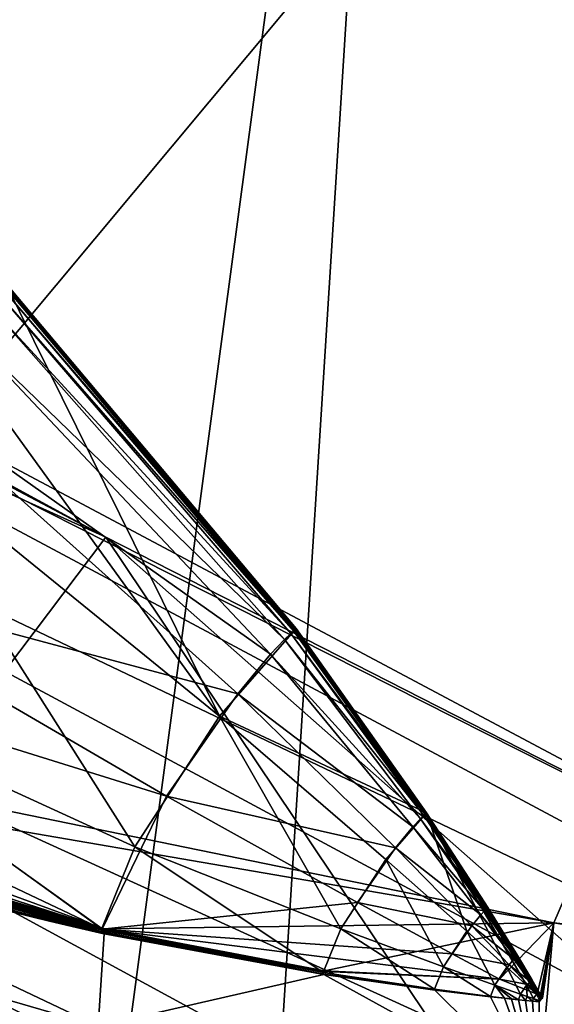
# Model space of a CAD drawing. Header units: metres. Extents: x -904 to 0, y -908 to 0.
# Tile 119 of 134: x -228.88 to -224.45, y -75.07 to -66.9. Entities that reach past the tile are written whole.
import ezdxf

# ---------------------------------------------------------------- set-up
doc = ezdxf.new("R2010")
doc.units = ezdxf.units.M

msp = doc.modelspace()

# ---------------------------------------------------------------- linework, layer by layer
at = {"layer": 'None'}
for points in [[(-239.314407, -51.557915, 226.902679), (-221.221985, -98.890182, 230.553024), (-242.650131, -103.940552, 237.516327)], [(-239.314407, -51.557915, 226.902679), (-223.317856, -52.233398, 222.626984), (-221.221985, -98.890182, 230.553024)], [(-215.260452, -53.132961, 2033.22522), (-239.308899, -51.564125, 2023.590088), (-238.364059, -69.631866, 2020.825439)], [(-231.748611, -72.892342, 2023.12439), (-215.260452, -53.132961, 2033.22522), (-238.364059, -69.631866, 2020.825439)], [(-231.748611, -72.892342, 2023.12439), (-224.452255, -74.390381, 2025.841675), (-215.260452, -53.132961, 2033.22522)], [(-224.452255, -74.390381, 2025.841675), (-201.253052, -77.030235, 2033.800049), (-215.260452, -53.132961, 2033.22522)], [(-238.33371, -66.588646, 706.081116), (-228.169373, -71.188133, 751.055359), (-248.986176, -60.178795, 750.940918)], [(-248.986176, -60.178795, 750.940918), (-228.169373, -71.188133, 751.055359), (-242.390198, -63.443642, 796.162354)], [(-228.169373, -71.188133, 751.055359), (-220.589874, -75.054581, 796.356384), (-242.390198, -63.443642, 796.162354)], [(-242.390198, -63.443642, 796.162354), (-220.589874, -75.054581, 796.356384), (-238.295258, -66.105843, 841.579407)], [(-232.967972, -88.549675, 1606.117188), (-157.766281, -91.522858, 1606.039307), (-369.758789, -65.81794, 1606.712402)], [(-264.370239, -78.757698, 1612.998047), (-369.758789, -65.81794, 1606.712402), (-157.766281, -91.522858, 1606.039307)], [(-238.295258, -66.105843, 841.579407), (-215.701584, -78.19075, 841.859009), (-236.636642, -68.198532, 887.077698)], [(-220.589874, -75.054581, 796.356384), (-215.701584, -78.19075, 841.859009), (-238.295258, -66.105843, 841.579407)], [(-228.169373, -71.188133, 751.055359), (-238.33371, -66.588646, 706.081116), (-230.676468, -74.511078, 722.772827)], [(-277.97934, -76.816643, 1756.375854), (-222.447708, -82.294296, 1803.761963), (-335.659729, -67.869011, 1815.896851)], [(-335.659729, -67.869011, 1815.896851), (-222.447708, -82.294296, 1803.761963), (-235.309311, -78.121002, 1854.074829)], [(-236.636642, -68.198532, 887.077698), (-213.506638, -80.63942, 887.43988), (-236.880447, -69.975159, 932.550049)], [(-236.636642, -68.198532, 887.077698), (-215.701584, -78.19075, 841.859009), (-213.506638, -80.63942, 887.43988)], [(-227.226227, -72.675652, 2018.805664), (-229.002045, -69.075813, 2017.90918), (-229.480743, -69.55555, 2018.822754)], [(-226.611084, -71.967003, 2017.980957), (-229.080124, -69.146255, 2018.094238), (-229.039368, -69.109283, 2017.998535)], [(-229.039368, -69.109283, 2017.998535), (-229.019974, -69.092163, 2017.951172), (-226.599854, -71.956932, 2017.955322)], [(-226.599854, -71.956932, 2017.955322), (-226.611084, -71.967003, 2017.980957), (-229.039368, -69.109283, 2017.998535)], [(-229.019974, -69.092163, 2017.951172), (-229.010605, -69.083931, 2017.928101), (-226.594437, -71.952049, 2017.943359)], [(-229.019974, -69.092163, 2017.951172), (-226.594437, -71.952049, 2017.943359), (-226.599854, -71.956932, 2017.955322)], [(-229.010605, -69.083931, 2017.928101), (-229.006073, -69.07988, 2017.917236), (-226.591827, -71.949623, 2017.93811)], [(-229.010605, -69.083931, 2017.928101), (-226.591827, -71.949623, 2017.93811), (-226.594437, -71.952049, 2017.943359)], [(-226.589462, -71.947113, 2017.935303), (-229.006073, -69.07988, 2017.917236), (-229.003876, -69.077873, 2017.912109)], [(-229.006073, -69.07988, 2017.917236), (-226.589462, -71.947113, 2017.935303), (-226.591827, -71.949623, 2017.93811)], [(-226.589462, -71.947113, 2017.935303), (-229.003876, -69.077873, 2017.912109), (-229.002838, -69.076874, 2017.90979)], [(-229.00235, -69.07637, 2017.908936), (-226.589462, -71.947113, 2017.935303), (-229.002838, -69.076874, 2017.90979)], [(-229.00235, -69.07637, 2017.908936), (-229.002121, -69.076111, 2017.908569), (-226.589462, -71.947113, 2017.935303)], [(-229.002121, -69.076111, 2017.908569), (-229.001968, -69.075867, 2017.908569), (-226.589462, -71.947113, 2017.935303)], [(-229.002045, -69.075813, 2017.90918), (-226.589462, -71.947113, 2017.935303), (-229.001984, -69.075813, 2017.908813)], [(-226.589462, -71.947113, 2017.935303), (-229.002045, -69.075813, 2017.90918), (-227.226227, -72.675652, 2018.805664)], [(-226.589462, -71.947113, 2017.935303), (-229.001968, -69.075829, 2017.908691), (-229.001984, -69.075813, 2017.908813)], [(-229.001968, -69.075867, 2017.908569), (-229.001968, -69.075829, 2017.908691), (-226.589462, -71.947113, 2017.935303)], [(-229.168335, -69.231026, 2018.282227), (-229.080124, -69.146255, 2018.094238), (-226.634674, -71.988602, 2018.034058)], [(-226.634674, -71.988602, 2018.034058), (-229.080124, -69.146255, 2018.094238), (-226.611084, -71.967003, 2017.980957)], [(-229.367935, -69.442169, 2018.629761), (-229.168335, -69.231026, 2018.282227), (-226.685715, -72.037903, 2018.140015)], [(-226.685715, -72.037903, 2018.140015), (-229.168335, -69.231026, 2018.282227), (-226.634674, -71.988602, 2018.034058)], [(-229.838089, -70.009804, 2019.164063), (-229.367935, -69.442169, 2018.629761), (-226.801239, -72.160355, 2018.338379)], [(-226.801239, -72.160355, 2018.338379), (-229.367935, -69.442169, 2018.629761), (-226.685715, -72.037903, 2018.140015)], [(-230.102081, -70.337311, 2019.381226), (-227.226227, -72.675652, 2018.805664), (-229.480743, -69.55555, 2018.822754)], [(-236.880447, -69.975159, 932.550049), (-213.123108, -82.904182, 932.987244), (-238.402557, -70.440567, 955.232056)], [(-213.506638, -80.63942, 887.43988), (-213.123108, -82.904182, 932.987244), (-236.880447, -69.975159, 932.550049)], [(-230.860809, -71.475525, 2019.389771), (-229.838089, -70.009804, 2019.164063), (-227.073334, -72.489128, 2018.644897)], [(-227.073334, -72.489128, 2018.644897), (-229.838089, -70.009804, 2019.164063), (-226.801239, -72.160355, 2018.338379)], [(-231.312073, -72.208313, 2019.100708), (-227.926544, -73.758247, 2018.646606), (-230.102081, -70.337311, 2019.381226)], [(-227.926544, -73.758247, 2018.646606), (-227.226227, -72.675652, 2018.805664), (-230.102081, -70.337311, 2019.381226)], [(-238.402557, -70.440567, 955.232056), (-214.545471, -83.489174, 955.69928), (-240.725616, -70.70665, 977.855347)], [(-213.123108, -82.904182, 932.987244), (-214.545471, -83.489174, 955.69928), (-238.402557, -70.440567, 955.232056)], [(-240.725616, -70.70665, 977.855347), (-217.11351, -83.461723, 978.352905), (-246.042374, -72.074631, 1022.901794)], [(-214.545471, -83.489174, 955.69928), (-217.11351, -83.461723, 978.352905), (-240.725616, -70.70665, 977.855347)], [(-224.261185, -77.016754, 754.165649), (-228.169373, -71.188133, 751.055359), (-230.676468, -74.511078, 722.772827)], [(-219.081879, -79.212952, 785.808716), (-228.169373, -71.188133, 751.055359), (-224.261185, -77.016754, 754.165649)], [(-220.589874, -75.054581, 796.356384), (-228.169373, -71.188133, 751.055359), (-219.081879, -79.212952, 785.808716)], [(-231.296753, -72.207726, 2019.049316), (-230.860809, -71.475525, 2019.389771), (-227.665237, -73.337685, 2018.772583)], [(-227.665237, -73.337685, 2018.772583), (-230.860809, -71.475525, 2019.389771), (-227.073334, -72.489128, 2018.644897)], [(-233.974075, -78.030937, 691.642273), (-226.585968, -80.294075, 722.844788), (-238.338226, -71.66597, 691.690125)], [(-226.585968, -80.294075, 722.844788), (-230.676468, -74.511078, 722.772827), (-238.338226, -71.66597, 691.690125)], [(-226.589462, -71.947113, 2017.935303), (-227.226227, -72.675652, 2018.805664), (-225.507477, -73.476555, 2017.873779)], [(-225.518982, -73.487717, 2017.891479), (-226.634674, -71.988602, 2018.034058), (-226.611084, -71.967003, 2017.980957)], [(-225.513016, -73.482193, 2017.879761), (-226.611084, -71.967003, 2017.980957), (-226.599854, -71.956932, 2017.955322)], [(-225.518982, -73.487717, 2017.891479), (-226.611084, -71.967003, 2017.980957), (-225.513016, -73.482193, 2017.879761)], [(-226.599854, -71.956932, 2017.955322), (-226.594437, -71.952049, 2017.943359), (-225.507477, -73.476555, 2017.873779)], [(-225.507477, -73.476555, 2017.873779), (-225.513016, -73.482193, 2017.879761), (-226.599854, -71.956932, 2017.955322)], [(-226.594437, -71.952049, 2017.943359), (-226.591827, -71.949623, 2017.93811), (-225.507477, -73.476555, 2017.873779)], [(-226.591827, -71.949623, 2017.93811), (-226.589462, -71.947113, 2017.935303), (-225.507477, -73.476555, 2017.873779)], [(-226.685715, -72.037903, 2018.140015), (-225.558731, -73.525932, 2017.970825), (-226.801239, -72.160355, 2018.338379)], [(-226.634674, -71.988602, 2018.034058), (-225.53154, -73.499428, 2017.917236), (-226.685715, -72.037903, 2018.140015)], [(-225.53154, -73.499428, 2017.917236), (-225.558731, -73.525932, 2017.970825), (-226.685715, -72.037903, 2018.140015)], [(-225.53154, -73.499428, 2017.917236), (-226.634674, -71.988602, 2018.034058), (-225.518982, -73.487717, 2017.891479)], [(-246.042374, -72.074631, 1022.901794), (-221.957428, -84.765488, 1023.44635), (-253.992859, -72.740875, 1067.578003)], [(-217.11351, -83.461723, 978.352905), (-221.957428, -84.765488, 1023.44635), (-246.042374, -72.074631, 1022.901794)], [(-231.787033, -73.381584, 2017.280029), (-228.201447, -74.436447, 2017.602295), (-231.312073, -72.208313, 2019.100708)], [(-231.296753, -72.207726, 2019.049316), (-228.199982, -74.44194, 2017.505859), (-231.611938, -72.824219, 2018.448364)], [(-228.201447, -74.436447, 2017.602295), (-227.926544, -73.758247, 2018.646606), (-231.312073, -72.208313, 2019.100708)], [(-228.199982, -74.44194, 2017.505859), (-231.296753, -72.207726, 2019.049316), (-227.665237, -73.337685, 2018.772583)], [(-226.801239, -72.160355, 2018.338379), (-225.62027, -73.591431, 2018.073486), (-227.073334, -72.489128, 2018.644897)], [(-225.558731, -73.525932, 2017.970825), (-225.62027, -73.591431, 2018.073486), (-226.801239, -72.160355, 2018.338379)], [(-227.073334, -72.489128, 2018.644897), (-225.765213, -73.76683, 2018.234009), (-227.665237, -73.337685, 2018.772583)], [(-225.62027, -73.591431, 2018.073486), (-225.765213, -73.76683, 2018.234009), (-227.073334, -72.489128, 2018.644897)], [(-227.226227, -72.675652, 2018.805664), (-227.926544, -73.758247, 2018.646606), (-226.219879, -74.439552, 2018.275024)], [(-225.507477, -73.476555, 2017.873779), (-227.226227, -72.675652, 2018.805664), (-225.846786, -73.863106, 2018.356445)], [(-227.226227, -72.675652, 2018.805664), (-226.219879, -74.439552, 2018.275024), (-225.846786, -73.863106, 2018.356445)], [(-221.957428, -84.765488, 1023.44635), (-229.898041, -85.054771, 1068.127686), (-253.992859, -72.740875, 1067.578003)], [(-231.611938, -72.824219, 2018.448364), (-228.199982, -74.44194, 2017.505859), (-231.770004, -73.253067, 2017.657471)], [(-231.748611, -72.892342, 2023.12439), (-231.751495, -73.133659, 2020.420654), (-224.452255, -74.390381, 2025.841675)], [(-231.751495, -73.133659, 2020.420654), (-231.752716, -73.289963, 2018.626831), (-228.183289, -74.440033, 2017.756714)], [(-231.751495, -73.133659, 2020.420654), (-228.183289, -74.440033, 2017.756714), (-224.452255, -74.390381, 2025.841675)], [(-228.199982, -74.44194, 2017.505859), (-231.784897, -73.381981, 2017.21875), (-231.770004, -73.253067, 2017.657471)], [(-231.752716, -73.289963, 2018.626831), (-231.753891, -73.368828, 2017.733276), (-228.183289, -74.440033, 2017.756714)], [(-227.665237, -73.337685, 2018.772583), (-226.080536, -74.219139, 2018.299072), (-228.199982, -74.44194, 2017.505859)], [(-225.765213, -73.76683, 2018.234009), (-226.080536, -74.219139, 2018.299072), (-227.665237, -73.337685, 2018.772583)], [(-231.772217, -73.429756, 2017.012085), (-228.192932, -74.463837, 2017.452759), (-231.787033, -73.381584, 2017.280029)], [(-228.192932, -74.463837, 2017.452759), (-228.201447, -74.436447, 2017.602295), (-231.787033, -73.381584, 2017.280029)], [(-231.784897, -73.381981, 2017.21875), (-228.199982, -74.44194, 2017.505859), (-231.776428, -73.423393, 2016.993408)], [(-231.756622, -73.447693, 2016.778809), (-231.776428, -73.423393, 2016.993408), (-228.195068, -74.466278, 2017.371094)], [(-231.776428, -73.423393, 2016.993408), (-228.199982, -74.44194, 2017.505859), (-228.195068, -74.466278, 2017.371094)], [(-231.760712, -73.444786, 2016.885376), (-228.189575, -74.468422, 2017.417114), (-231.772217, -73.429756, 2017.012085)], [(-228.189575, -74.468422, 2017.417114), (-228.192932, -74.463837, 2017.452759), (-231.772217, -73.429756, 2017.012085)], [(-231.75563, -73.408318, 2017.282593), (-231.757996, -73.412819, 2017.236572), (-228.183289, -74.440033, 2017.756714)], [(-231.757996, -73.412819, 2017.236572), (-228.182785, -74.441856, 2017.736206), (-228.183289, -74.440033, 2017.756714)], [(-231.757996, -73.412819, 2017.236572), (-231.756927, -73.415169, 2017.211914), (-228.182785, -74.441856, 2017.736206)], [(-231.756927, -73.415169, 2017.211914), (-228.178802, -74.443199, 2017.718872), (-228.182785, -74.441856, 2017.736206)], [(-228.178802, -74.443199, 2017.718872), (-231.756927, -73.415169, 2017.211914), (-231.750137, -73.418335, 2017.171509)], [(-228.183289, -74.440033, 2017.756714), (-231.753891, -73.368828, 2017.733276), (-231.75563, -73.408318, 2017.282593)], [(-231.749069, -73.438675, 2016.888306), (-231.750656, -73.443748, 2016.821777), (-228.177338, -74.454872, 2017.566284)], [(-231.746613, -73.423721, 2017.095947), (-228.176575, -74.445465, 2017.688843), (-231.750137, -73.418335, 2017.171509)], [(-231.750137, -73.418335, 2017.171509), (-228.176575, -74.445465, 2017.688843), (-228.178802, -74.443199, 2017.718872)], [(-231.747299, -73.42868, 2017.026001), (-231.749069, -73.438675, 2016.888306), (-228.177338, -74.454872, 2017.566284)], [(-228.177338, -74.454872, 2017.566284), (-231.746613, -73.423721, 2017.095947), (-231.747299, -73.42868, 2017.026001)], [(-228.176819, -74.448601, 2017.647949), (-231.746613, -73.423721, 2017.095947), (-228.177338, -74.454872, 2017.566284)], [(-228.176819, -74.448601, 2017.647949), (-228.176575, -74.445465, 2017.688843), (-231.746613, -73.423721, 2017.095947)], [(-228.183334, -74.481087, 2017.281372), (-228.186401, -74.472481, 2017.379272), (-231.760712, -73.444786, 2016.885376)], [(-228.186401, -74.472481, 2017.379272), (-228.189575, -74.468422, 2017.417114), (-231.760712, -73.444786, 2016.885376)], [(-231.754929, -73.455521, 2016.768311), (-228.183334, -74.481087, 2017.281372), (-231.760712, -73.444786, 2016.885376)], [(-231.758438, -73.572411, 2015.453247), (-228.183334, -74.481087, 2017.281372), (-231.757034, -73.494484, 2016.310059)], [(-228.183334, -74.481087, 2017.281372), (-231.754929, -73.455521, 2016.768311), (-231.757034, -73.494484, 2016.310059)], [(-229.986237, -74.019249, 2017.017212), (-231.756622, -73.447693, 2016.778809), (-228.183441, -74.480103, 2017.25061)], [(-231.756622, -73.447693, 2016.778809), (-228.195068, -74.466278, 2017.371094), (-228.183441, -74.480103, 2017.25061)], [(-228.177338, -74.454872, 2017.566284), (-231.750656, -73.443748, 2016.821777), (-228.183243, -74.48008, 2017.250732)], [(-231.750656, -73.443748, 2016.821777), (-228.636536, -74.375351, 2017.192749), (-228.183243, -74.48008, 2017.250732)], [(-228.636536, -74.375351, 2017.192749), (-231.750656, -73.443748, 2016.821777), (-229.088181, -74.263618, 2017.134399)], [(-225.174408, -74.459076, 2018.092163), (-225.507477, -73.476555, 2017.873779), (-225.846786, -73.863106, 2018.356445)], [(-225.558731, -73.525932, 2017.970825), (-225.53154, -73.499428, 2017.917236), (-225.01207, -74.274307, 2017.837402)], [(-225.005615, -74.268074, 2017.82666), (-225.53154, -73.499428, 2017.917236), (-225.518982, -73.487717, 2017.891479)], [(-225.01207, -74.274307, 2017.837402), (-225.53154, -73.499428, 2017.917236), (-225.005615, -74.268074, 2017.82666)], [(-225.518982, -73.487717, 2017.891479), (-225.513016, -73.482193, 2017.879761), (-224.99971, -74.261749, 2017.824341)], [(-225.005615, -74.268074, 2017.82666), (-225.518982, -73.487717, 2017.891479), (-224.99971, -74.261749, 2017.824341)], [(-224.99971, -74.261749, 2017.824341), (-225.513016, -73.482193, 2017.879761), (-225.507477, -73.476555, 2017.873779)], [(-224.84288, -74.757324, 2017.950317), (-225.507477, -73.476555, 2017.873779), (-225.174408, -74.459076, 2018.092163)], [(-224.596375, -74.981064, 2017.8396), (-224.99971, -74.261749, 2017.824341), (-225.507477, -73.476555, 2017.873779)], [(-224.596375, -74.981064, 2017.8396), (-225.507477, -73.476555, 2017.873779), (-224.678345, -74.906487, 2017.876953)], [(-225.507477, -73.476555, 2017.873779), (-224.84288, -74.757324, 2017.950317), (-224.678345, -74.906487, 2017.876953)], [(-231.781693, -74.215408, 2008.449341), (-228.231186, -75.246567, 2008.449585), (-231.758438, -73.572411, 2015.453247)], [(-231.758438, -73.572411, 2015.453247), (-228.231186, -75.246567, 2008.449585), (-228.183334, -74.481087, 2017.281372)], [(-225.765213, -73.76683, 2018.234009), (-225.62027, -73.591431, 2018.073486), (-225.057709, -74.322166, 2017.911865)], [(-225.62027, -73.591431, 2018.073486), (-225.558731, -73.525932, 2017.970825), (-225.026047, -74.2882, 2017.862061)], [(-225.057709, -74.322166, 2017.911865), (-225.62027, -73.591431, 2018.073486), (-225.026047, -74.2882, 2017.862061)], [(-225.026047, -74.2882, 2017.862061), (-225.558731, -73.525932, 2017.970825), (-225.01207, -74.274307, 2017.837402)], [(-227.926544, -73.758247, 2018.646606), (-228.201447, -74.436447, 2017.602295), (-226.366364, -74.800003, 2017.728516)], [(-227.926544, -73.758247, 2018.646606), (-226.366364, -74.800003, 2017.728516), (-226.219879, -74.439552, 2018.275024)], [(-226.080536, -74.219139, 2018.299072), (-225.765213, -73.76683, 2018.234009), (-225.132309, -74.412689, 2017.991455)], [(-225.132309, -74.412689, 2017.991455), (-225.765213, -73.76683, 2018.234009), (-225.057709, -74.322166, 2017.911865)], [(-225.846786, -73.863106, 2018.356445), (-226.219879, -74.439552, 2018.275024), (-225.366409, -74.755432, 2018.053833)], [(-225.846786, -73.863106, 2018.356445), (-225.366409, -74.755432, 2018.053833), (-225.174408, -74.459076, 2018.092163)], [(-228.183441, -74.480103, 2017.25061), (-229.088379, -74.263618, 2017.134521), (-229.986237, -74.019249, 2017.017212)], [(-228.231186, -75.246567, 2008.449585), (-231.781693, -74.215408, 2008.449341), (-231.301239, -78.591446, 1957.132935)], [(-226.080536, -74.219139, 2018.299072), (-225.294571, -74.645721, 2018.021973), (-228.199982, -74.44194, 2017.505859)], [(-225.294571, -74.645721, 2018.021973), (-226.080536, -74.219139, 2018.299072), (-225.132309, -74.412689, 2017.991455)], [(-228.636719, -74.375359, 2017.192749), (-229.088379, -74.263618, 2017.134521), (-228.183441, -74.480103, 2017.25061)], [(-229.088379, -74.263618, 2017.134521), (-228.636688, -74.375359, 2017.192749), (-229.088318, -74.263618, 2017.134521)], [(-229.088379, -74.263618, 2017.134521), (-228.636719, -74.375359, 2017.192749), (-228.636688, -74.375359, 2017.192749)], [(-229.088257, -74.263618, 2017.134399), (-229.088318, -74.263618, 2017.134521), (-228.636642, -74.375359, 2017.192749)], [(-229.088318, -74.263618, 2017.134521), (-228.636658, -74.375359, 2017.192749), (-228.636642, -74.375359, 2017.192749)], [(-229.088318, -74.263618, 2017.134521), (-228.636688, -74.375359, 2017.192749), (-228.636658, -74.375359, 2017.192749)], [(-229.088226, -74.263618, 2017.134399), (-229.088257, -74.263618, 2017.134399), (-228.636612, -74.375351, 2017.192749)], [(-229.088257, -74.263618, 2017.134399), (-228.636642, -74.375359, 2017.192749), (-228.636612, -74.375351, 2017.192749)], [(-228.636612, -74.375351, 2017.192749), (-228.636581, -74.375351, 2017.192749), (-229.088226, -74.263618, 2017.134399)], [(-228.636581, -74.375351, 2017.192749), (-229.088181, -74.263618, 2017.134399), (-229.088226, -74.263618, 2017.134399)], [(-228.636581, -74.375351, 2017.192749), (-228.636536, -74.375351, 2017.192749), (-229.088181, -74.263618, 2017.134399)], [(-225.132309, -74.412689, 2017.991455), (-225.057709, -74.322166, 2017.911865), (-224.783722, -74.690987, 2017.82373)], [(-225.057709, -74.322166, 2017.911865), (-225.026047, -74.2882, 2017.862061), (-224.7677, -74.673531, 2017.801636)], [(-224.783722, -74.690987, 2017.82373), (-225.057709, -74.322166, 2017.911865), (-224.7677, -74.673531, 2017.801636)], [(-225.026047, -74.2882, 2017.862061), (-225.01207, -74.274307, 2017.837402), (-224.760635, -74.666245, 2017.792236)], [(-224.7677, -74.673531, 2017.801636), (-225.026047, -74.2882, 2017.862061), (-224.760635, -74.666245, 2017.792236)], [(-224.760635, -74.666245, 2017.792236), (-225.01207, -74.274307, 2017.837402), (-225.005615, -74.268074, 2017.82666)], [(-225.005615, -74.268074, 2017.82666), (-224.99971, -74.261749, 2017.824341), (-224.75441, -74.659096, 2017.795044)], [(-224.760635, -74.666245, 2017.792236), (-225.005615, -74.268074, 2017.82666), (-224.75441, -74.659096, 2017.795044)], [(-224.75441, -74.659096, 2017.795044), (-224.99971, -74.261749, 2017.824341), (-224.596375, -74.981064, 2017.8396)], [(-228.636688, -74.375359, 2017.192749), (-228.636719, -74.375359, 2017.192749), (-228.410263, -74.428604, 2017.22168)], [(-228.410263, -74.428604, 2017.22168), (-228.636719, -74.375359, 2017.192749), (-228.183441, -74.480103, 2017.25061)], [(-228.636658, -74.375359, 2017.192749), (-228.636688, -74.375359, 2017.192749), (-228.410233, -74.428604, 2017.22168)], [(-228.410233, -74.428604, 2017.22168), (-228.636688, -74.375359, 2017.192749), (-228.410263, -74.428604, 2017.22168)], [(-228.636642, -74.375359, 2017.192749), (-228.636658, -74.375359, 2017.192749), (-228.410217, -74.428604, 2017.22168)], [(-228.410217, -74.428604, 2017.22168), (-228.636658, -74.375359, 2017.192749), (-228.410233, -74.428604, 2017.22168)], [(-228.636612, -74.375351, 2017.192749), (-228.636642, -74.375359, 2017.192749), (-228.410187, -74.428604, 2017.22168)], [(-228.410187, -74.428604, 2017.22168), (-228.636642, -74.375359, 2017.192749), (-228.410217, -74.428604, 2017.22168)], [(-228.636581, -74.375351, 2017.192749), (-228.636612, -74.375351, 2017.192749), (-228.410156, -74.428596, 2017.22168)], [(-228.410156, -74.428596, 2017.22168), (-228.636612, -74.375351, 2017.192749), (-228.410187, -74.428604, 2017.22168)], [(-228.636536, -74.375351, 2017.192749), (-228.636581, -74.375351, 2017.192749), (-228.183289, -74.480087, 2017.25061)], [(-228.183289, -74.480087, 2017.25061), (-228.636581, -74.375351, 2017.192749), (-228.410156, -74.428596, 2017.22168)], [(-228.183243, -74.48008, 2017.250732), (-228.636536, -74.375351, 2017.192749), (-228.183289, -74.480087, 2017.25061)], [(-224.452255, -74.390381, 2025.841675), (-228.183289, -74.440033, 2017.756714), (-226.352921, -74.787529, 2017.985352)], [(-224.452255, -74.390381, 2025.841675), (-226.352921, -74.787529, 2017.985352), (-224.903564, -74.855255, 2017.873413)], [(-225.294571, -74.645721, 2018.021973), (-225.132309, -74.412689, 2017.991455), (-224.821457, -74.737061, 2017.861084)], [(-224.821457, -74.737061, 2017.861084), (-225.132309, -74.412689, 2017.991455), (-224.783722, -74.690987, 2017.82373)], [(-224.452255, -74.390381, 2025.841675), (-224.903564, -74.855255, 2017.873413), (-224.590851, -74.980888, 2017.759277)], [(-224.452255, -74.390381, 2025.841675), (-224.590851, -74.980888, 2017.759277), (-224.548035, -75.015488, 2017.742676)], [(-224.578598, -75.800476, 2008.729614), (-224.452255, -74.390381, 2025.841675), (-224.572083, -75.04586, 2017.827637)], [(-224.452255, -74.390381, 2025.841675), (-224.578598, -75.800476, 2008.729614), (-201.337891, -78.148964, 2016.438721)], [(-224.452255, -74.390381, 2025.841675), (-224.567352, -75.03611, 2017.825195), (-224.572083, -75.04586, 2017.827637)], [(-224.452255, -74.390381, 2025.841675), (-224.555466, -75.018356, 2017.820801), (-224.567352, -75.03611, 2017.825195)], [(-224.546097, -75.012878, 2017.745605), (-224.555466, -75.018356, 2017.820801), (-224.452255, -74.390381, 2025.841675)], [(-224.548035, -75.015488, 2017.742676), (-224.546097, -75.012878, 2017.745605), (-224.452255, -74.390381, 2025.841675)], [(-201.253052, -77.030235, 2033.800049), (-224.452255, -74.390381, 2025.841675), (-201.337891, -78.148964, 2016.438721)], [(-228.410233, -74.428604, 2017.22168), (-228.410263, -74.428604, 2017.22168), (-228.183411, -74.480103, 2017.25061)], [(-228.183411, -74.480103, 2017.25061), (-228.410263, -74.428604, 2017.22168), (-228.183441, -74.480103, 2017.25061)], [(-228.410217, -74.428604, 2017.22168), (-228.410233, -74.428604, 2017.22168), (-228.183395, -74.480103, 2017.25061)], [(-228.183395, -74.480103, 2017.25061), (-228.410233, -74.428604, 2017.22168), (-228.183411, -74.480103, 2017.25061)], [(-228.410187, -74.428604, 2017.22168), (-228.410217, -74.428604, 2017.22168), (-228.183365, -74.480095, 2017.25061)], [(-228.183365, -74.480095, 2017.25061), (-228.410217, -74.428604, 2017.22168), (-228.183395, -74.480103, 2017.25061)], [(-228.410156, -74.428596, 2017.22168), (-228.410187, -74.428604, 2017.22168), (-228.183334, -74.480095, 2017.25061)], [(-228.183334, -74.480095, 2017.25061), (-228.410187, -74.428604, 2017.22168), (-228.183365, -74.480095, 2017.25061)], [(-228.183289, -74.480087, 2017.25061), (-228.410156, -74.428596, 2017.22168), (-228.183319, -74.480095, 2017.25061)], [(-228.183319, -74.480095, 2017.25061), (-228.410156, -74.428596, 2017.22168), (-228.183334, -74.480095, 2017.25061)], [(-228.231186, -75.246567, 2008.449585), (-226.358521, -74.818748, 2017.614502), (-228.183334, -74.481087, 2017.281372)], [(-228.201447, -74.436447, 2017.602295), (-226.361862, -74.814117, 2017.654297), (-226.366364, -74.800003, 2017.728516)], [(-228.201447, -74.436447, 2017.602295), (-228.192932, -74.463837, 2017.452759), (-226.361862, -74.814117, 2017.654297)], [(-228.195068, -74.466278, 2017.371094), (-228.199982, -74.44194, 2017.505859), (-226.351898, -74.792824, 2017.918579)], [(-226.351898, -74.792824, 2017.918579), (-228.199982, -74.44194, 2017.505859), (-224.903564, -74.855255, 2017.873413)], [(-228.199982, -74.44194, 2017.505859), (-225.294571, -74.645721, 2018.021973), (-224.903564, -74.855255, 2017.873413)], [(-228.183441, -74.480103, 2017.25061), (-228.195068, -74.466278, 2017.371094), (-226.351898, -74.792824, 2017.918579)], [(-228.192932, -74.463837, 2017.452759), (-226.360123, -74.816414, 2017.636841), (-226.361862, -74.814117, 2017.654297)], [(-226.360123, -74.816414, 2017.636841), (-228.192932, -74.463837, 2017.452759), (-228.189575, -74.468422, 2017.417114)], [(-226.358521, -74.818748, 2017.614502), (-226.360123, -74.816414, 2017.636841), (-228.189575, -74.468422, 2017.417114)], [(-228.186401, -74.472481, 2017.379272), (-226.358521, -74.818748, 2017.614502), (-228.189575, -74.468422, 2017.417114)], [(-226.358521, -74.818748, 2017.614502), (-228.186401, -74.472481, 2017.379272), (-228.183334, -74.481087, 2017.281372)], [(-228.183411, -74.480103, 2017.25061), (-228.183441, -74.480103, 2017.25061), (-226.351898, -74.792824, 2017.918579)], [(-228.183395, -74.480103, 2017.25061), (-228.183411, -74.480103, 2017.25061), (-226.351898, -74.792824, 2017.918579)], [(-226.351898, -74.792824, 2017.918579), (-228.183365, -74.480095, 2017.25061), (-228.183395, -74.480103, 2017.25061)], [(-228.183334, -74.480095, 2017.25061), (-228.183365, -74.480095, 2017.25061), (-226.351898, -74.792824, 2017.918579)], [(-228.183319, -74.480095, 2017.25061), (-228.183334, -74.480095, 2017.25061), (-226.351898, -74.792824, 2017.918579)], [(-226.351898, -74.792824, 2017.918579), (-228.183289, -74.480087, 2017.25061), (-228.183319, -74.480095, 2017.25061)], [(-228.183289, -74.440033, 2017.756714), (-228.182785, -74.441856, 2017.736206), (-226.352921, -74.787529, 2017.985352)], [(-228.183243, -74.48008, 2017.250732), (-228.183289, -74.480087, 2017.25061), (-226.351898, -74.792824, 2017.918579)], [(-228.177338, -74.454872, 2017.566284), (-228.183243, -74.48008, 2017.250732), (-226.351898, -74.792824, 2017.918579)], [(-228.182785, -74.441856, 2017.736206), (-228.178802, -74.443199, 2017.718872), (-226.352921, -74.787529, 2017.985352)], [(-226.352921, -74.787529, 2017.985352), (-228.178802, -74.443199, 2017.718872), (-226.351715, -74.78933, 2017.96228)], [(-228.178802, -74.443199, 2017.718872), (-228.176575, -74.445465, 2017.688843), (-226.351715, -74.78933, 2017.96228)], [(-226.351898, -74.792824, 2017.918579), (-228.176819, -74.448601, 2017.647949), (-228.177338, -74.454872, 2017.566284)], [(-228.176575, -74.445465, 2017.688843), (-228.176819, -74.448601, 2017.647949), (-226.351898, -74.792824, 2017.918579)], [(-226.351715, -74.78933, 2017.96228), (-228.176575, -74.445465, 2017.688843), (-226.351898, -74.792824, 2017.918579)], [(-226.219879, -74.439552, 2018.275024), (-226.366364, -74.800003, 2017.728516), (-225.441833, -74.940063, 2017.782471)], [(-226.219879, -74.439552, 2018.275024), (-225.441833, -74.940063, 2017.782471), (-225.366409, -74.755432, 2018.053833)], [(-225.366409, -74.755432, 2018.053833), (-224.940063, -74.907013, 2017.934448), (-225.174408, -74.459076, 2018.092163)], [(-224.940063, -74.907013, 2017.934448), (-224.84288, -74.757324, 2017.950317), (-225.174408, -74.459076, 2018.092163)], [(-224.261185, -77.016754, 754.165649), (-230.676468, -74.511078, 722.772827), (-220.450912, -82.257591, 754.338074)], [(-230.676468, -74.511078, 722.772827), (-226.585968, -80.294075, 722.844788), (-220.450912, -82.257591, 754.338074)], [(-224.903564, -74.855255, 2017.873413), (-225.294571, -74.645721, 2018.021973), (-224.821457, -74.737061, 2017.861084)], [(-224.7677, -74.673531, 2017.801636), (-224.760635, -74.666245, 2017.792236), (-224.640549, -74.867195, 2017.77002)], [(-224.760635, -74.666245, 2017.792236), (-224.75441, -74.659096, 2017.795044), (-224.633926, -74.858902, 2017.779175)], [(-224.640549, -74.867195, 2017.77002), (-224.760635, -74.666245, 2017.792236), (-224.633926, -74.858902, 2017.779175)], [(-224.633926, -74.858902, 2017.779175), (-224.75441, -74.659096, 2017.795044), (-224.596375, -74.981064, 2017.8396)], [(-224.66748, -74.899559, 2017.793579), (-224.903564, -74.855255, 2017.873413), (-224.821457, -74.737061, 2017.861084)], [(-224.821457, -74.737061, 2017.861084), (-224.783722, -74.690987, 2017.82373), (-224.648575, -74.876213, 2017.777954)], [(-224.648575, -74.876213, 2017.777954), (-224.66748, -74.899559, 2017.793579), (-224.821457, -74.737061, 2017.861084)], [(-224.783722, -74.690987, 2017.82373), (-224.7677, -74.673531, 2017.801636), (-224.640549, -74.867195, 2017.77002)], [(-224.783722, -74.690987, 2017.82373), (-224.640549, -74.867195, 2017.77002), (-224.648575, -74.876213, 2017.777954)], [(-224.578598, -75.800476, 2008.729614), (-226.358521, -74.818748, 2017.614502), (-228.231186, -75.246567, 2008.449585)], [(-226.366364, -74.800003, 2017.728516), (-225.439575, -74.946846, 2017.75), (-225.441833, -74.940063, 2017.782471)], [(-226.366364, -74.800003, 2017.728516), (-226.361862, -74.814117, 2017.654297), (-225.439575, -74.946846, 2017.75)], [(-226.361862, -74.814117, 2017.654297), (-225.438721, -74.947891, 2017.742554), (-225.439575, -74.946846, 2017.75)], [(-226.361862, -74.814117, 2017.654297), (-226.360123, -74.816414, 2017.636841), (-225.438721, -74.947891, 2017.742554)], [(-226.360123, -74.816414, 2017.636841), (-226.358521, -74.818748, 2017.614502), (-225.438721, -74.947891, 2017.742554)], [(-225.438721, -74.947891, 2017.742554), (-226.358521, -74.818748, 2017.614502), (-224.578598, -75.800476, 2008.729614)], [(-226.352921, -74.787529, 2017.985352), (-226.351715, -74.78933, 2017.96228), (-224.903564, -74.855255, 2017.873413)], [(-224.903564, -74.855255, 2017.873413), (-226.351715, -74.78933, 2017.96228), (-226.351898, -74.792824, 2017.918579)], [(-225.366409, -74.755432, 2018.053833), (-225.441833, -74.940063, 2017.782471), (-224.978271, -74.999573, 2017.807251)], [(-225.366409, -74.755432, 2018.053833), (-224.978271, -74.999573, 2017.807251), (-224.940063, -74.907013, 2017.934448)], [(-224.727051, -74.981194, 2017.872559), (-224.84288, -74.757324, 2017.950317), (-224.940063, -74.907013, 2017.934448)], [(-224.678345, -74.906487, 2017.876953), (-224.84288, -74.757324, 2017.950317), (-224.727051, -74.981194, 2017.872559)], [(-237.404251, -74.837967, 1166.713623), (-246.478867, -81.037399, 1166.713989), (-225.791122, -80.945869, 1117.431763)], [(-222.123566, -77.534111, 1117.460449), (-237.404251, -74.837967, 1166.713623), (-225.791122, -80.945869, 1117.431763)], [(-222.123566, -77.534111, 1117.460449), (-131.953552, -93.43306, 1298.579712), (-237.404251, -74.837967, 1166.713623)], [(-131.953552, -93.43306, 1298.579712), (-215.860413, -78.641273, 1566.700684), (-237.404251, -74.837967, 1166.713623)], [(-237.404251, -74.837967, 1166.713623), (-215.860413, -78.641273, 1566.700684), (-230.443481, -76.069885, 1547.05249)], [(-224.978271, -74.999573, 2017.807251), (-224.862259, -75.013351, 2017.813232), (-224.940063, -74.907013, 2017.934448)], [(-224.746216, -75.026688, 2017.819092), (-224.727051, -74.981194, 2017.872559), (-224.940063, -74.907013, 2017.934448)], [(-224.940063, -74.907013, 2017.934448), (-224.862259, -75.013351, 2017.813232), (-224.804245, -75.020073, 2017.816162)], [(-224.940063, -74.907013, 2017.934448), (-224.804245, -75.020073, 2017.816162), (-224.746216, -75.026688, 2017.819092)], [(-224.903564, -74.855255, 2017.873413), (-224.66748, -74.899559, 2017.793579), (-224.590851, -74.980888, 2017.759277)], [(-224.727051, -74.981194, 2017.872559), (-224.673813, -74.999565, 2017.856812), (-224.678345, -74.906487, 2017.876953)], [(-224.673813, -74.999565, 2017.856812), (-224.620575, -75.017876, 2017.841064), (-224.678345, -74.906487, 2017.876953)], [(-224.678345, -74.906487, 2017.876953), (-224.620575, -75.017876, 2017.841064), (-224.596375, -74.981064, 2017.8396)], [(-224.581467, -74.969032, 2017.754517), (-224.66748, -74.899559, 2017.793579), (-224.648575, -74.876213, 2017.777954)], [(-224.590851, -74.980888, 2017.759277), (-224.66748, -74.899559, 2017.793579), (-224.581467, -74.969032, 2017.754517)], [(-224.648575, -74.876213, 2017.777954), (-224.640549, -74.867195, 2017.77002), (-224.577499, -74.964279, 2017.753784)], [(-224.577499, -74.964279, 2017.753784), (-224.581467, -74.969032, 2017.754517), (-224.648575, -74.876213, 2017.777954)], [(-224.640549, -74.867195, 2017.77002), (-224.633926, -74.858902, 2017.779175), (-224.577499, -74.964279, 2017.753784)], [(-224.596375, -74.981064, 2017.8396), (-224.555466, -75.018356, 2017.820801), (-224.633926, -74.858902, 2017.779175)], [(-224.555466, -75.018356, 2017.820801), (-224.546097, -75.012878, 2017.745605), (-224.633926, -74.858902, 2017.779175)], [(-224.633926, -74.858902, 2017.779175), (-224.546097, -75.012878, 2017.745605), (-224.577499, -74.964279, 2017.753784)], [(-225.441833, -74.940063, 2017.782471), (-224.977173, -75.002518, 2017.796509), (-224.978271, -74.999573, 2017.807251)], [(-225.441833, -74.940063, 2017.782471), (-225.439575, -74.946846, 2017.75), (-224.977173, -75.002518, 2017.796509)], [(-225.439575, -74.946846, 2017.75), (-224.97699, -75.002716, 2017.795654), (-224.977173, -75.002518, 2017.796509)], [(-225.439575, -74.946846, 2017.75), (-225.438721, -74.947891, 2017.742554), (-224.97699, -75.002716, 2017.795654)], [(-225.438721, -74.947891, 2017.742554), (-224.976791, -75.002907, 2017.794312), (-224.97699, -75.002716, 2017.795654)], [(-224.976791, -75.002907, 2017.794312), (-225.438721, -74.947891, 2017.742554), (-224.578598, -75.800476, 2008.729614)], [(-224.688171, -75.033188, 2017.821899), (-224.727051, -74.981194, 2017.872559), (-224.746216, -75.026688, 2017.819092)], [(-224.673813, -74.999565, 2017.856812), (-224.727051, -74.981194, 2017.872559), (-224.688171, -75.033188, 2017.821899)], [(-224.620575, -75.017876, 2017.841064), (-224.567352, -75.03611, 2017.825195), (-224.596375, -74.981064, 2017.8396)], [(-224.567352, -75.03611, 2017.825195), (-224.555466, -75.018356, 2017.820801), (-224.596375, -74.981064, 2017.8396)], [(-224.590851, -74.980888, 2017.759277), (-224.581467, -74.969032, 2017.754517), (-224.548035, -75.015488, 2017.742676)], [(-224.546097, -75.012878, 2017.745605), (-224.581467, -74.969032, 2017.754517), (-224.577499, -74.964279, 2017.753784)], [(-224.548035, -75.015488, 2017.742676), (-224.581467, -74.969032, 2017.754517), (-224.546097, -75.012878, 2017.745605)], [(-224.978271, -74.999573, 2017.807251), (-224.977173, -75.002518, 2017.796509), (-224.861465, -75.01532, 2017.807983)], [(-224.978271, -74.999573, 2017.807251), (-224.861465, -75.01532, 2017.807983), (-224.862259, -75.013351, 2017.813232)], [(-224.977173, -75.002518, 2017.796509), (-224.861343, -75.015427, 2017.807739), (-224.861465, -75.01532, 2017.807983)], [(-224.977173, -75.002518, 2017.796509), (-224.97699, -75.002716, 2017.795654), (-224.861343, -75.015427, 2017.807739)], [(-224.97699, -75.002716, 2017.795654), (-224.861267, -75.01548, 2017.807617), (-224.861343, -75.015427, 2017.807739)], [(-224.97699, -75.002716, 2017.795654), (-224.976791, -75.002907, 2017.794312), (-224.861267, -75.01548, 2017.807617)], [(-224.976791, -75.002907, 2017.794312), (-224.861206, -75.015541, 2017.807129), (-224.861267, -75.01548, 2017.807617)], [(-224.861206, -75.015541, 2017.807129), (-224.976791, -75.002907, 2017.794312), (-224.578598, -75.800476, 2008.729614)], [(-224.862259, -75.013351, 2017.813232), (-224.803604, -75.021545, 2017.813721), (-224.804245, -75.020073, 2017.816162)], [(-224.861465, -75.01532, 2017.807983), (-224.803604, -75.021545, 2017.813721), (-224.862259, -75.013351, 2017.813232)], [(-224.861465, -75.01532, 2017.807983), (-224.861343, -75.015427, 2017.807739), (-224.803497, -75.021614, 2017.813843)], [(-224.803604, -75.021545, 2017.813721), (-224.861465, -75.01532, 2017.807983), (-224.803497, -75.021614, 2017.813843)], [(-224.861343, -75.015427, 2017.807739), (-224.803452, -75.021645, 2017.813843), (-224.803497, -75.021614, 2017.813843)], [(-224.861343, -75.015427, 2017.807739), (-224.861267, -75.01548, 2017.807617), (-224.803452, -75.021645, 2017.813843)], [(-224.861267, -75.01548, 2017.807617), (-224.803406, -75.02169, 2017.813599), (-224.803452, -75.021645, 2017.813843)], [(-224.861267, -75.01548, 2017.807617), (-224.861206, -75.015541, 2017.807129), (-224.803406, -75.02169, 2017.813599)], [(-224.861206, -75.015541, 2017.807129), (-224.578598, -75.800476, 2008.729614), (-224.803406, -75.02169, 2017.813599)], [(-224.804245, -75.020073, 2017.816162), (-224.803604, -75.021545, 2017.813721), (-224.745728, -75.027672, 2017.819458)], [(-224.804245, -75.020073, 2017.816162), (-224.745728, -75.027672, 2017.819458), (-224.746216, -75.026688, 2017.819092)], [(-224.803604, -75.021545, 2017.813721), (-224.745651, -75.027687, 2017.819946), (-224.745728, -75.027672, 2017.819458)], [(-224.745651, -75.027687, 2017.819946), (-224.803604, -75.021545, 2017.813721), (-224.803497, -75.021614, 2017.813843)], [(-224.803497, -75.021614, 2017.813843), (-224.803452, -75.021645, 2017.813843), (-224.745621, -75.027702, 2017.820068)], [(-224.745651, -75.027687, 2017.819946), (-224.803497, -75.021614, 2017.813843), (-224.745621, -75.027702, 2017.820068)], [(-224.803452, -75.021645, 2017.813843), (-224.74559, -75.027725, 2017.819946), (-224.745621, -75.027702, 2017.820068)], [(-224.803452, -75.021645, 2017.813843), (-224.803406, -75.02169, 2017.813599), (-224.74559, -75.027725, 2017.819946)], [(-224.803406, -75.02169, 2017.813599), (-224.578598, -75.800476, 2008.729614), (-224.74559, -75.027725, 2017.819946)], [(-224.745728, -75.027672, 2017.819458), (-224.688171, -75.033188, 2017.821899), (-224.746216, -75.026688, 2017.819092)], [(-224.68779, -75.033653, 2017.825928), (-224.629944, -75.039574, 2017.830811), (-224.745728, -75.027672, 2017.819458)], [(-224.629944, -75.039574, 2017.830811), (-224.688171, -75.033188, 2017.821899), (-224.745728, -75.027672, 2017.819458)], [(-224.745728, -75.027672, 2017.819458), (-224.745651, -75.027687, 2017.819946), (-224.68779, -75.033653, 2017.825928)], [(-224.745651, -75.027687, 2017.819946), (-224.687775, -75.033646, 2017.826294), (-224.68779, -75.033653, 2017.825928)], [(-224.745651, -75.027687, 2017.819946), (-224.745621, -75.027702, 2017.820068), (-224.687775, -75.033646, 2017.826294)], [(-224.745621, -75.027702, 2017.820068), (-224.74559, -75.027725, 2017.819946), (-224.687759, -75.033653, 2017.826294)], [(-224.745621, -75.027702, 2017.820068), (-224.687759, -75.033653, 2017.826294), (-224.687775, -75.033646, 2017.826294)], [(-224.74559, -75.027725, 2017.819946), (-224.578598, -75.800476, 2008.729614), (-224.687759, -75.033653, 2017.826294)], [(-224.688171, -75.033188, 2017.821899), (-224.630127, -75.039581, 2017.824829), (-224.673813, -74.999565, 2017.856812)], [(-224.688171, -75.033188, 2017.821899), (-224.629944, -75.039574, 2017.830811), (-224.630127, -75.039581, 2017.824829)], [(-224.68779, -75.033653, 2017.825928), (-224.687775, -75.033646, 2017.826294), (-224.629929, -75.039474, 2017.832397)], [(-224.629929, -75.039474, 2017.832397), (-224.629929, -75.039505, 2017.831909), (-224.68779, -75.033653, 2017.825928)], [(-224.629929, -75.039505, 2017.831909), (-224.629944, -75.039574, 2017.830811), (-224.68779, -75.033653, 2017.825928)], [(-224.687775, -75.033646, 2017.826294), (-224.629929, -75.039459, 2017.832642), (-224.629929, -75.039474, 2017.832397)], [(-224.687775, -75.033646, 2017.826294), (-224.687759, -75.033653, 2017.826294), (-224.629929, -75.039459, 2017.832642)], [(-224.687759, -75.033653, 2017.826294), (-224.578598, -75.800476, 2008.729614), (-224.629929, -75.039459, 2017.832642)], [(-224.630127, -75.039581, 2017.824829), (-224.620575, -75.017876, 2017.841064), (-224.673813, -74.999565, 2017.856812)], [(-224.630127, -75.039581, 2017.824829), (-224.572083, -75.04586, 2017.827637), (-224.620575, -75.017876, 2017.841064)], [(-224.629944, -75.039574, 2017.830811), (-224.572083, -75.04586, 2017.827637), (-224.630127, -75.039581, 2017.824829)], [(-224.629944, -75.039574, 2017.830811), (-224.629929, -75.039505, 2017.831909), (-224.572083, -75.04586, 2017.827637)], [(-224.578598, -75.800476, 2008.729614), (-224.572083, -75.04586, 2017.827637), (-224.629929, -75.039459, 2017.832642)], [(-224.629929, -75.039459, 2017.832642), (-224.572083, -75.04586, 2017.827637), (-224.629929, -75.039474, 2017.832397)], [(-224.572083, -75.04586, 2017.827637), (-224.629929, -75.039505, 2017.831909), (-224.629929, -75.039474, 2017.832397)], [(-224.572083, -75.04586, 2017.827637), (-224.567352, -75.03611, 2017.825195), (-224.620575, -75.017876, 2017.841064)]]:
    msp.add_3dface(points, dxfattribs=at)
at = {"layer": 'None012311'}
for points in [[(-264.332214, -57.531643, 123.974747), (-243.170029, -56.729248, 123.995758), (-63.008152, -302.295593, 117.565376)], [(-63.008152, -302.295593, 117.565376), (-243.170029, -56.729248, 123.995758), (-222.050903, -58.298695, 123.954659)], [(-297.830109, -60.486073, 123.897385), (-264.332214, -57.531643, 123.974747), (-63.008152, -302.295593, 117.565376)], [(-65.261642, -300.990356, 120.600586), (-242.291733, -59.376686, 126.92746), (-262.718689, -60.035652, 126.910202)], [(-221.537735, -60.995937, 126.885056), (-242.291733, -59.376686, 126.92746), (-65.261642, -300.990356, 120.600586)], [(-262.718689, -60.035652, 126.910202), (-296.668427, -62.81105, 126.837532), (-65.261642, -300.990356, 120.600586)], [(-63.008152, -302.295593, 117.565376), (-331.364288, -63.040817, 123.830482), (-297.830109, -60.486073, 123.897385)], [(-65.261642, -300.990356, 120.600586), (-296.668427, -62.81105, 126.837532), (-330.762848, -65.236298, 126.774025)], [(-398.51358, -66.948952, 123.728142), (-331.364288, -63.040817, 123.830482), (-63.008152, -302.295593, 117.565376)], [(-399.362701, -68.982285, 126.675926), (-65.261642, -300.990356, 120.600586), (-330.762848, -65.236298, 126.774025)], [(-465.701691, -69.252586, 123.667824), (-398.51358, -66.948952, 123.728142), (-69.298546, -367.238312, 115.864792)], [(-398.51358, -66.948952, 123.728142), (-66.409767, -334.739563, 116.715805), (-69.298546, -367.238312, 115.864792)], [(-66.409767, -334.739563, 116.715805), (-398.51358, -66.948952, 123.728142), (-63.008152, -302.295593, 117.565376)], [(-71.333969, -367.13382, 118.868553), (-399.362701, -68.982285, 126.675926), (-465.757965, -71.129059, 126.619713)], [(-71.333969, -367.13382, 118.868553), (-68.556686, -334.277802, 119.72892), (-399.362701, -68.982285, 126.675926)], [(-68.556686, -334.277802, 119.72892), (-65.261642, -300.990356, 120.600586), (-399.362701, -68.982285, 126.675926)], [(-452.00235, -701.143799, 107.12117), (-465.701691, -69.252586, 123.667824), (-71.672775, -399.771973, 115.012871)], [(-465.701691, -69.252586, 123.667824), (-69.298546, -367.238312, 115.864792), (-71.672775, -399.771973, 115.012871)], [(-73.59713, -399.498657, 118.021057), (-465.757965, -71.129059, 126.619713), (-452.00235, -703.006531, 110.073418)], [(-73.59713, -399.498657, 118.021057), (-71.333969, -367.13382, 118.868553), (-465.757965, -71.129059, 126.619713)]]:
    msp.add_3dface(points, dxfattribs=at)
at = {"layer": 'None012312'}
for points in [[(-234.309845, -195.276443, 2170), (-225.481201, -55.955303, 2077.158691), (-244.002335, -55.045334, 2077.158691)], [(-225.481201, -55.955303, 2077.158691), (-234.309845, -195.276443, 2170), (-207.138474, -58.67651, 2077.158691)], [(-244.002335, -195.267593, 2167.144043), (-244.002335, -57.660503, 2075.415527), (-225.737518, -58.557873, 2075.415527)], [(-207.648682, -61.241413, 2075.415527), (-244.002335, -195.267593, 2167.144043), (-225.737518, -58.557873, 2075.415527)], [(-234.309845, -195.276443, 2170), (-224.989838, -198.103775, 2170), (-207.138474, -58.67651, 2077.158691)], [(-207.138474, -58.67651, 2077.158691), (-224.989838, -198.103775, 2170), (-189.150803, -63.182556, 2077.158691)], [(-234.494385, -196.204147, 2167.144043), (-244.002335, -195.267593, 2167.144043), (-207.648682, -61.241413, 2075.415527)], [(-189.909988, -65.685112, 2075.415527), (-234.494385, -196.204147, 2167.144043), (-207.648682, -61.241413, 2075.415527)], [(-224.989838, -198.103775, 2170), (-171.69136, -69.429825, 2077.158691), (-189.150803, -63.182556, 2077.158691)], [(-234.494385, -196.204147, 2167.144043), (-189.909988, -65.685112, 2075.415527), (-172.692154, -71.845924, 2075.415527)], [(-224.989838, -198.103775, 2170), (-216.400406, -202.694778, 2170), (-171.69136, -69.429825, 2077.158691)], [(-225.351837, -198.977661, 2167.144043), (-234.494385, -196.204147, 2167.144043), (-172.692154, -71.845924, 2075.415527)], [(-225.351837, -198.977661, 2167.144043), (-172.692154, -71.845924, 2075.415527), (-156.160965, -79.664413, 2075.415527)]]:
    msp.add_3dface(points, dxfattribs=at)
at = {"layer": 'None012326'}
for points in [[(-237.892242, -75.075691, 1314.091797), (-240.543274, -74.569321, 1327.88208), (-220.994843, -78.015923, 1327.976929)], [(-220.994843, -78.015923, 1327.976929), (-240.543274, -74.569321, 1327.88208), (-238.008759, -74.977219, 1341.697632)], [(-220.994843, -78.015923, 1327.976929), (-238.008759, -74.977219, 1341.697632), (-219.432037, -78.270615, 1335.36792)], [(-238.008759, -74.977219, 1341.697632), (-235.062836, -75.479698, 1347.703125), (-219.432037, -78.270615, 1335.36792)]]:
    msp.add_3dface(points, dxfattribs=at)

doc.saveas('drawing.dxf')
